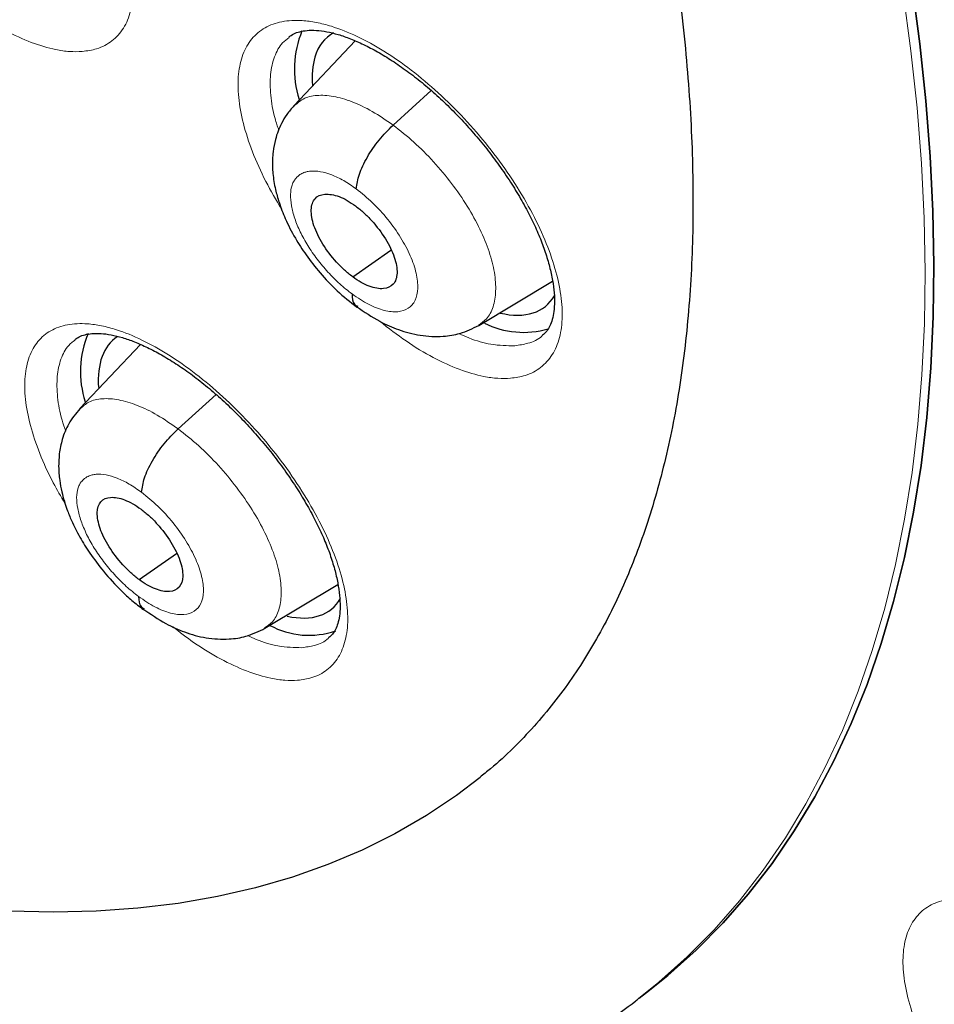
# Model space of a CAD drawing. Header units: millimetres. Extents: x 8 to 2230, y 12 to 2204.
# Tile 125 of 162: x 2064 to 2072, y 823 to 831. Entities that reach past the tile are written whole.
import ezdxf

# ---------------------------------------------------------------- set-up
doc = ezdxf.new("R2010")
doc.units = ezdxf.units.MM

msp = doc.modelspace()

# ---------------------------------------------------------------- linework, layer by layer
at = {"color": 7, "linetype": 'Continuous', "lineweight": 30}
for p, q in [((2067.0862, 831.1814), (2066.5549, 830.6193)), ((2067.4149, 830.4503), (2067.746, 830.7502)), ((2067.0645, 829.1329), (2067.3963, 829.364)), ((2068.1582, 828.712), (2068.7999, 829.0957)), ((2065.2222, 828.5467), (2064.6963, 827.9902)), ((2065.5479, 827.8143), (2065.8777, 828.1132)), ((2065.209, 826.5061), (2065.5345, 826.733)), ((2066.3014, 826.0841), (2066.9364, 826.4638)), ((2069.5496, 822.8729), (2069.6264, 822.932))]:
    msp.add_line(p, q, dxfattribs=at)
at = {"color": 7, "linetype": 'Continuous', "lineweight": 30, "flags": 128}
for points in [[(2071.9201, 831.6608), (2071.9874, 831.1569), (2072.0401, 830.6624), (2072.0782, 830.1777), (2072.1015, 829.7032), (2072.1102, 829.2393), (2072.1041, 828.7862), (2072.0834, 828.3445), (2072.0479, 827.9144), (2071.9978, 827.4963), (2071.933, 827.0906), (2071.8537, 826.6975), (2071.7599, 826.3174), (2071.6517, 825.9506), (2071.5291, 825.5973), (2071.3922, 825.2579), (2071.2413, 824.9326), (2071.0763, 824.6217), (2070.8974, 824.3255), (2070.7048, 824.0441), (2070.4986, 823.7779), (2070.279, 823.527), (2070.0462, 823.2915), (2069.8003, 823.0718), (2069.6264, 822.932)], [(2069.6264, 822.932), (2069.8003, 823.0718), (2070.0462, 823.2915), (2070.279, 823.527), (2070.4986, 823.7779), (2070.7048, 824.0441), (2070.8974, 824.3255), (2071.0763, 824.6217), (2071.2413, 824.9326), (2071.3922, 825.2579), (2071.5291, 825.5973), (2071.6517, 825.9506), (2071.7599, 826.3174), (2071.8537, 826.6975), (2071.933, 827.0906), (2071.9978, 827.4963), (2072.0479, 827.9144), (2072.0834, 828.3445), (2072.1041, 828.7862), (2072.1102, 829.2393), (2072.1015, 829.7032), (2072.0782, 830.1777), (2072.0401, 830.6624), (2071.9874, 831.1569), (2071.9201, 831.6608)], [(2068.1697, 824.7899), (2067.9639, 824.6338), (2067.7034, 824.4594), (2067.4306, 824.3011), (2067.1457, 824.159), (2066.8491, 824.0334), (2066.5409, 823.9242), (2066.2215, 823.8317), (2065.8911, 823.7558), (2065.5499, 823.6966), (2065.1984, 823.6543), (2064.8369, 823.6287), (2064.4655, 823.6201), (2064.0847, 823.6282)]]:
    msp.add_lwpolyline(points, dxfattribs=at)
at = {"color": 252, "linetype": 'Continuous', "lineweight": 0, "flags": 128}
for points in [[(2071.8433, 831.6), (2071.9106, 831.0962), (2071.9633, 830.6017), (2072.0013, 830.117), (2072.0246, 829.6426), (2072.0332, 829.1786), (2072.0272, 828.7257), (2072.0064, 828.284), (2071.9709, 827.8539), (2071.9207, 827.4359), (2071.8559, 827.0302), (2071.7766, 826.6371), (2071.6827, 826.2571), (2071.5745, 825.8903), (2071.4518, 825.5371), (2071.315, 825.1977), (2071.164, 824.8725), (2070.9989, 824.5617), (2070.82, 824.2655), (2070.6274, 823.9842), (2070.4212, 823.718), (2070.2015, 823.4671), (2069.9687, 823.2317), (2069.7227, 823.0121), (2069.5495, 822.8728)], [(2068.1678, 824.7883), (2067.9639, 824.6338), (2067.7034, 824.4594), (2067.4306, 824.3011), (2067.1457, 824.159), (2066.8491, 824.0334), (2066.5409, 823.9242), (2066.2215, 823.8317), (2065.8911, 823.7558), (2065.5499, 823.6966), (2065.1984, 823.6543), (2064.8369, 823.6287), (2064.4655, 823.6201), (2064.0847, 823.6282)]]:
    msp.add_lwpolyline(points, dxfattribs=at)
at = {"color": 7, "linetype": 'Continuous', "lineweight": 30}
for centre, radius, start, end in [((2067.4196, 830.9366), 0.8622, 157.41671, 197.74512), ((2068.5485, 829.4209), 0.7689, 243.63509, 286.01453), ((2065.5498, 828.3122), 0.8495, 157.06817, 198.06884), ((2066.6842, 826.7327), 0.7095, 241.45003, 289.09203)]:
    msp.add_arc(centre, radius, start, end, dxfattribs=at)
for centre, major_axis, ratio, start_param, end_param in [((2067.7944, 830.0492), (-0.9423, 1.1722), 0.455167, 6.202292, 6.586323), ((2067.7944, 830.0492), (-0.9423, 1.1722), 0.455167, 0.303138, 0.580733), ((2067.7944, 830.0492), (-0.9423, 1.1722), 0.455167, 2.617685, 3.316849), ((2065.9367, 827.4222), (-0.9408, 1.174), 0.454857, 6.239212, 6.860652), ((2065.9367, 827.4222), (-0.9408, 1.174), 0.454857, 2.629071, 3.321092)]:
    msp.add_ellipse(centre, major_axis=major_axis, ratio=ratio, start_param=start_param, end_param=end_param, dxfattribs=at)
for points, knots in [([(2091.2758, 812.468), (2091.3522, 812.5277), (2091.5025, 812.6449), (2091.7052, 812.8118), (2091.8851, 812.9654), (2092.0418, 813.1043), (2092.1877, 813.2378), (2092.3208, 813.3634), (2092.4407, 813.48), (2092.5508, 813.59), (2092.6619, 813.7039), (2092.7785, 813.8268), (2092.8941, 813.9524), (2093.0013, 814.0723), (2093.0986, 814.1841), (2093.1864, 814.2874), (2093.287, 814.4086), (2093.3997, 814.5484), (2093.5265, 814.7114), (2093.6494, 814.8754), (2093.7714, 815.0442), (2093.8919, 815.2174), (2094.0106, 815.3945), (2094.1266, 815.5746), (2094.2395, 815.7569), (2094.3494, 815.9415), (2094.4597, 816.1342), (2094.574, 816.3426), (2094.6958, 816.5753), (2094.8245, 816.8345), (2094.9699, 817.1453), (2095.1222, 817.4955), (2095.2728, 817.8723), (2095.4057, 818.2333), (2095.5214, 818.5742), (2095.62, 818.8881), (2095.6865, 819.1152), (2095.7294, 819.2689), (2095.7566, 819.3683), (2095.7886, 819.4884), (2095.8252, 819.6308), (2095.9103, 819.9756), (2096.0278, 820.5127), (2096.1391, 821.146), (2096.2149, 821.6686), (2096.266, 822.0815), (2096.308, 822.4853), (2096.3417, 822.8793), (2096.3674, 823.2576), (2096.3859, 823.6126), (2096.3982, 823.936), (2096.4056, 824.2245), (2096.4094, 824.4768), (2096.4106, 824.6923), (2096.4103, 824.8701), (2096.4093, 824.9976), (2096.4084, 825.0826), (2096.4076, 825.1419), (2096.4065, 825.2108), (2096.4048, 825.3041), (2096.402, 825.428), (2096.3978, 825.5821), (2096.3919, 825.7601), (2096.3809, 826.0356), (2096.3618, 826.4119), (2096.3294, 826.8993), (2096.286, 827.4255), (2096.2298, 827.9912), (2096.1604, 828.5861), (2096.0637, 829.3066), (2095.9347, 830.1348), (2095.7673, 831.0628), (2095.5894, 831.9371), (2095.4057, 832.7568), (2095.2204, 833.5216), (2095.0278, 834.2636), (2094.8296, 834.9819), (2094.6247, 835.6852), (2094.3713, 836.5126), (2094.0547, 837.486), (2093.6606, 838.6187), (2093.227, 839.7888), (2092.7522, 840.9961), (2092.2726, 842.1485), (2091.796, 843.2401), (2091.3296, 844.2654), (2090.8363, 845.3082), (2090.3223, 846.354), (2089.7495, 847.4781), (2089.1211, 848.6649), (2088.4363, 849.9078), (2087.7489, 851.1097), (2087.0622, 852.2693), (2086.4257, 853.3099), (2085.8431, 854.2368), (2085.3147, 855.0584), (2084.7784, 855.8742), (2084.2202, 856.7048), (2083.6145, 857.5861), (2082.9566, 858.5207), (2082.2433, 859.5088), (2081.4854, 860.5318), (2080.6816, 861.5881), (2079.8309, 862.6759), (2079.0348, 863.6655), (2078.3042, 864.552), (2077.6491, 865.3311), (2076.9714, 866.1207), (2076.2711, 866.9198), (2075.5568, 867.7174), (2074.8431, 868.4974), (2074.0853, 869.3083), (2073.2932, 870.1363), (2072.4721, 870.9735), (2071.6894, 871.7528), (2070.9464, 872.476), (2070.2444, 873.1448), (2069.5844, 873.7608), (2069.0387, 874.2604), (2068.5993, 874.6568), (2068.2604, 874.9592), (2067.9492, 875.2341), (2067.6737, 875.4753), (2067.4599, 875.661), (2067.3003, 875.7989), (2067.1823, 875.9004), (2067.0575, 876.0074), (2066.9048, 876.1378), (2066.7075, 876.3053), (2066.474, 876.5023), (2066.2067, 876.7259), (2065.9084, 876.9733), (2065.5774, 877.2451), (2065.2288, 877.5282), (2064.8781, 877.8097), (2064.3893, 878.1977), (2063.7752, 878.6763), (2063.0722, 879.2105), (2062.4371, 879.6822), (2061.8517, 880.1082), (2061.2654, 880.5261), (2060.6506, 880.9549), (2059.9985, 881.399), (2059.3089, 881.8565), (2058.5934, 882.3178), (2057.8759, 882.7668), (2057.1812, 883.1869), (2056.717, 883.4622), (2056.4852, 883.5941), (2056.4713, 883.6021)], [0, 0, 0, 0, 0.0042077, 0.0082656, 0.0121942, 0.0159248, 0.0192828, 0.0222635, 0.025087, 0.0274445, 0.0301951, 0.0333074, 0.0363414, 0.0391559, 0.0417511, 0.0441273, 0.0462845, 0.0500415, 0.0536049, 0.057244, 0.060959, 0.0647457, 0.0685605, 0.0723922, 0.0762278, 0.0800446, 0.0838669, 0.0880517, 0.0927157, 0.0978595, 0.1034175, 0.1108565, 0.1178811, 0.1244908, 0.1306551, 0.136254, 0.141145, 0.1425561, 0.1442438, 0.1463224, 0.1487919, 0.151607, 0.164055, 0.1758629, 0.1825868, 0.189083, 0.1953511, 0.2013911, 0.2071965, 0.2125514, 0.217349, 0.2215892, 0.2252718, 0.2283967, 0.2309638, 0.232973, 0.2338958, 0.2346271, 0.2355301, 0.2368686, 0.2386424, 0.2408517, 0.2434653, 0.2462327, 0.2525492, 0.25933, 0.266575, 0.274284, 0.28244, 0.2906031, 0.303052, 0.3150371, 0.3265577, 0.3364509, 0.3459731, 0.3551243, 0.3639047, 0.3723252, 0.3807252, 0.3938239, 0.4072503, 0.4210066, 0.4350949, 0.4495177, 0.4610865, 0.4728647, 0.4848539, 0.4969042, 0.50868, 0.5232519, 0.5373587, 0.5509994, 0.5641721, 0.5768748, 0.586525, 0.5958834, 0.6050539, 0.614582, 0.6245464, 0.6355915, 0.6471277, 0.6591551, 0.6716742, 0.6846853, 0.6981888, 0.707561, 0.7171571, 0.7269774, 0.7370222, 0.7472853, 0.7573912, 0.7671239, 0.7789713, 0.7902141, 0.8008515, 0.8108829, 0.8203077, 0.8291254, 0.8373355, 0.8420902, 0.8466142, 0.8507949, 0.8544312, 0.8575189, 0.8592433, 0.8607325, 0.8621693, 0.8641563, 0.8667408, 0.8699231, 0.8733271, 0.8772235, 0.8816128, 0.8862861, 0.890855, 0.8953109, 0.9053658, 0.9147908, 0.9226729, 0.9300628, 0.9375455, 0.9454494, 0.9539496, 0.9628899, 0.9722711, 0.9818121, 0.9908807, 0.9994521, 1, 1, 1, 1]), ([(2048.2071, 876.2271), (2048.3197, 876.1618), (2048.6459, 875.9725), (2049.1878, 875.6491), (2049.8334, 875.2529), (2050.481, 874.8436), (2051.1303, 874.4216), (2051.7811, 873.9871), (2052.4332, 873.5403), (2053.0861, 873.0812), (2053.7397, 872.6101), (2054.3938, 872.1273), (2055.0479, 871.6328), (2055.7019, 871.1269), (2056.3555, 870.6098), (2057.0084, 870.0816), (2057.6604, 869.5427), (2058.3111, 868.9932), (2058.9603, 868.4333), (2059.6078, 867.8633), (2060.2533, 867.2834), (2060.8964, 866.6938), (2061.537, 866.0948), (2062.1748, 865.4867), (2062.8095, 864.8696), (2063.4409, 864.2438), (2064.0687, 863.6095), (2064.6926, 862.9671), (2065.3124, 862.3168), (2065.9279, 861.6588), (2066.5387, 860.9935), (2067.1447, 860.321), (2067.7456, 859.6417), (2068.3411, 858.9558), (2068.931, 858.2637), (2069.5151, 857.5655), (2070.0931, 856.8616), (2070.6647, 856.1523), (2071.2299, 855.4378), (2071.7883, 854.7185), (2072.3396, 853.9946), (2072.8838, 853.2665), (2073.4204, 852.5344), (2073.9495, 851.7986), (2074.4706, 851.0594), (2074.9837, 850.3172), (2075.4884, 849.5722), (2075.9847, 848.8247), (2076.4722, 848.0751), (2076.9508, 847.3236), (2077.4204, 846.5706), (2077.8806, 845.8164), (2078.3314, 845.0612), (2078.7725, 844.3054), (2079.2038, 843.5493), (2079.6251, 842.7932), (2080.0362, 842.0374), (2080.437, 841.2822), (2080.8272, 840.528), (2081.2068, 839.7749), (2081.5756, 839.0235), (2081.9335, 838.2739), (2082.2802, 837.5264), (2082.6157, 836.7815), (2082.9398, 836.0393), (2083.2524, 835.3002), (2083.5534, 834.5645), (2083.8426, 833.8325), (2084.12, 833.1045), (2084.3854, 832.3808), (2084.6388, 831.6617), (2084.8799, 830.9474), (2085.1089, 830.2384), (2085.3255, 829.5349), (2085.5296, 828.8371), (2085.7213, 828.1455), (2085.9004, 827.4601), (2086.0669, 826.7815), (2086.2206, 826.1097), (2086.3617, 825.4452), (2086.4899, 824.7881), (2086.6054, 824.1387), (2086.7079, 823.4974), (2086.7976, 822.8644), (2086.8744, 822.2399), (2086.9383, 821.6242), (2086.9892, 821.0176), (2087.0272, 820.4202), (2087.0523, 819.8324), (2087.0645, 819.2544), (2087.0637, 818.6863), (2087.0501, 818.1285), (2087.0236, 817.5811), (2086.9843, 817.0444), (2086.9322, 816.5185), (2086.8673, 816.0036), (2086.7897, 815.5), (2086.6995, 815.0078), (2086.5966, 814.5272), (2086.4812, 814.0583), (2086.3532, 813.6013), (2086.2127, 813.1563), (2086.0598, 812.7235), (2085.8946, 812.3029), (2085.7169, 811.8949), (2085.5269, 811.4993), (2085.3247, 811.1165), (2085.1102, 810.7465), (2084.8835, 810.3894), (2084.6446, 810.0454), (2084.3936, 809.7146), (2084.1305, 809.3973), (2083.8556, 809.0931), (2083.5676, 808.804), (2083.3612, 808.6078), (2083.2475, 808.5121), (2083.2375, 808.5037)], [0, 0, 0, 0, 0.004666, 0.013525, 0.022386, 0.031248, 0.040111, 0.048976, 0.057841, 0.066707, 0.075574, 0.084443, 0.093312, 0.102182, 0.111052, 0.119924, 0.128796, 0.137669, 0.146543, 0.155417, 0.164292, 0.173167, 0.182043, 0.19092, 0.199797, 0.208674, 0.217552, 0.22643, 0.235308, 0.244187, 0.253065, 0.261944, 0.270824, 0.279703, 0.288583, 0.297462, 0.306342, 0.315222, 0.324102, 0.332981, 0.341861, 0.350741, 0.35962, 0.3685, 0.377379, 0.386258, 0.395137, 0.404015, 0.412893, 0.421771, 0.430649, 0.439526, 0.448402, 0.457279, 0.466154, 0.47503, 0.483904, 0.492778, 0.501652, 0.510525, 0.519397, 0.528268, 0.537138, 0.546008, 0.554877, 0.563745, 0.572611, 0.581477, 0.590342, 0.599206, 0.608069, 0.61693, 0.62579, 0.634649, 0.643507, 0.652364, 0.661219, 0.670073, 0.678925, 0.687776, 0.696626, 0.705475, 0.714322, 0.723168, 0.732013, 0.740858, 0.749701, 0.758543, 0.767386, 0.776228, 0.78507, 0.793912, 0.802755, 0.8116, 0.820446, 0.829295, 0.838147, 0.847003, 0.855864, 0.864731, 0.873605, 0.882487, 0.891378, 0.90028, 0.909194, 0.918121, 0.927061, 0.936017, 0.944988, 0.953975, 0.962977, 0.971994, 0.981025, 0.990068, 0.99912, 1, 1, 1, 1]), ([(2053.6648, 856.7721), (2053.7465, 856.7082), (2053.9833, 856.5227), (2054.3751, 856.2072), (2054.8399, 855.8224), (2055.3036, 855.4267), (2055.7661, 855.0208), (2056.227, 854.605), (2056.6857, 854.1794), (2057.142, 853.7446), (2057.5954, 853.3008), (2058.0456, 852.8484), (2058.4923, 852.3877), (2058.9349, 851.9192), (2059.3732, 851.4432), (2059.8068, 850.96), (2060.2354, 850.4702), (2060.6586, 849.974), (2061.076, 849.4718), (2061.4873, 848.9642), (2061.8922, 848.4515), (2062.2903, 847.934), (2062.6813, 847.4123), (2063.065, 846.8868), (2063.4409, 846.3578), (2063.8088, 845.8259), (2064.1685, 845.2914), (2064.5195, 844.7548), (2064.8616, 844.2166), (2065.1946, 843.6772), (2065.5182, 843.137), (2065.8322, 842.5965), (2066.1362, 842.0561), (2066.4301, 841.5163), (2066.7136, 840.9775), (2066.9865, 840.4403), (2067.2486, 839.905), (2067.4997, 839.3721), (2067.7396, 838.842), (2067.9682, 838.3153), (2068.1853, 837.7923), (2068.3906, 837.2736), (2068.5842, 836.7596), (2068.7658, 836.2506), (2068.9354, 835.7473), (2069.0928, 835.2499), (2069.238, 834.759), (2069.3709, 834.275), (2069.4914, 833.7983), (2069.5995, 833.3294), (2069.6952, 832.8686), (2069.7785, 832.4164), (2069.8494, 831.9731), (2069.9079, 831.5393), (2069.9541, 831.1151), (2069.9881, 830.7011), (2070.0099, 830.2975), (2070.0197, 829.9046), (2070.0175, 829.5228), (2070.0035, 829.1524), (2069.9779, 828.7937), (2069.9408, 828.4467), (2069.8925, 828.1118), (2069.8329, 827.7891), (2069.7624, 827.4786), (2069.6811, 827.1805), (2069.589, 826.8946), (2069.4863, 826.621), (2069.3728, 826.3596), (2069.2487, 826.1103), (2069.1135, 825.8728), (2068.9672, 825.6471), (2068.8093, 825.4332), (2068.6396, 825.2308), (2068.4569, 825.0412), (2068.2994, 824.894), (2068.1985, 824.8152), (2068.1667, 824.7904)], [0, 0, 0, 0, 0.00708, 0.020534, 0.033994, 0.047461, 0.060933, 0.074412, 0.087895, 0.101384, 0.114876, 0.128373, 0.141872, 0.155375, 0.16888, 0.182388, 0.195897, 0.209408, 0.222919, 0.236431, 0.249944, 0.263456, 0.276967, 0.290478, 0.303987, 0.317494, 0.330999, 0.344502, 0.358001, 0.371497, 0.384989, 0.398477, 0.41196, 0.425438, 0.43891, 0.452376, 0.465836, 0.479288, 0.492732, 0.506168, 0.519596, 0.533014, 0.546422, 0.55982, 0.573207, 0.586582, 0.599946, 0.613297, 0.626635, 0.639961, 0.653273, 0.666573, 0.679859, 0.693134, 0.706397, 0.71965, 0.732895, 0.746134, 0.75937, 0.772606, 0.785847, 0.799098, 0.812368, 0.825665, 0.839, 0.852387, 0.86584, 0.879379, 0.893024, 0.906796, 0.920721, 0.93482, 0.949113, 0.96361, 0.978307, 0.99318, 1, 1, 1, 1]), ([(2066.5099, 831.2146), (2066.5229, 831.2243), (2066.5487, 831.2435), (2066.6017, 831.2622), (2066.667, 831.2736), (2066.7454, 831.2746), (2066.8365, 831.2631), (2066.9363, 831.2388), (2067.0439, 831.2016), (2067.1588, 831.1513), (2067.2803, 831.0876), (2067.4067, 831.0108), (2067.5361, 830.9214), (2067.6662, 830.8207), (2067.7951, 830.7099), (2067.9205, 830.5907), (2068.0418, 830.4641), (2068.1583, 830.3308), (2068.2695, 830.1914), (2068.3736, 830.0479), (2068.469, 829.9026), (2068.554, 829.7579), (2068.6273, 829.6162), (2068.6883, 829.4795), (2068.7375, 829.3477), (2068.775, 829.2213), (2068.8009, 829.1019), (2068.8148, 828.9924), (2068.8172, 828.8954), (2068.8094, 828.8129), (2068.7934, 828.7463), (2068.7702, 828.6938), (2068.7442, 828.6545), (2068.7217, 828.6362), (2068.7117, 828.6281)], [0, 0, 0, 0, 0.033154, 0.065699, 0.096134, 0.128532, 0.159704, 0.190238, 0.220327, 0.2509, 0.28198, 0.313472, 0.345238, 0.377134, 0.408996, 0.440625, 0.471992, 0.503692, 0.535725, 0.567942, 0.60013, 0.63207, 0.66359, 0.694567, 0.725294, 0.756503, 0.787892, 0.819166, 0.850064, 0.880453, 0.910422, 0.94045, 0.973471, 1, 1, 1, 1]), ([(2066.5541, 830.6188), (2066.5324, 830.5939), (2066.4915, 830.5466), (2066.4349, 830.4499), (2066.3936, 830.3417), (2066.3731, 830.2339), (2066.3651, 830.1326), (2066.3692, 830.023), (2066.3897, 829.8999), (2066.4255, 829.7707), (2066.4794, 829.63), (2066.5585, 829.4761), (2066.6614, 829.3173), (2066.7827, 829.1625), (2066.9315, 829.0034), (2067.0429, 828.9155), (2067.1012, 828.8695)], [0, 0, 0, 0, 0.053028, 0.100146, 0.176786, 0.23095, 0.264602, 0.327196, 0.399999, 0.459578, 0.535344, 0.627062, 0.706495, 0.795081, 0.892795, 1, 1, 1, 1]), ([(2067.0946, 829.8972), (2067.1008, 829.9381), (2067.1132, 830.02), (2067.1862, 830.172), (2067.2896, 830.3252), (2067.3731, 830.4086), (2067.4149, 830.4503)], [0, 0, 0, 0, 0.249584, 0.499943, 0.749994, 1, 1, 1, 1]), ([(2067.0645, 829.1329), (2067.0401, 829.152), (2066.9915, 829.1902), (2066.8994, 829.2844), (2066.7992, 829.4172), (2066.7185, 829.5809), (2066.695, 829.7221), (2066.7279, 829.8219), (2066.8165, 829.8608), (2066.9213, 829.8426), (2067.0153, 829.7998), (2067.0642, 829.7662), (2067.0886, 829.7493)], [0, 0, 0, 0, 0.062837, 0.125541, 0.250834, 0.375529, 0.500004, 0.624475, 0.749166, 0.87446, 0.937164, 1, 1, 1, 1]), ([(2067.0886, 829.7493), (2067.113, 829.7302), (2067.1617, 829.692), (2067.2537, 829.5977), (2067.354, 829.4649), (2067.4346, 829.3013), (2067.4581, 829.16), (2067.4252, 829.0602), (2067.3366, 829.0213), (2067.2318, 829.0395), (2067.1378, 829.0823), (2067.089, 829.116), (2067.0645, 829.1329)], [0, 0, 0, 0, 0.062837, 0.125541, 0.250834, 0.375529, 0.500003, 0.624475, 0.749167, 0.87446, 0.937164, 1, 1, 1, 1]), ([(2067.0589, 828.9852), (2067.0607, 828.9501), (2067.0634, 828.8989), (2067.097, 828.8829), (2067.1075, 828.8779)], [0, 0, 0, 0, 0.687265, 1, 1, 1, 1]), ([(2067.0979, 828.8756), (2067.1642, 828.8301), (2067.2831, 828.7486), (2067.4685, 828.669), (2067.6473, 828.6203), (2067.8367, 828.6113), (2068.0102, 828.6386), (2068.1063, 828.6862), (2068.1595, 828.7125)], [0, 0, 0, 0, 0.194819, 0.349494, 0.524192, 0.698356, 0.832876, 1, 1, 1, 1]), ([(2064.6519, 828.5881), (2064.6636, 828.597), (2064.6872, 828.6149), (2064.737, 828.6325), (2064.7998, 828.6435), (2064.8759, 828.6443), (2064.9651, 828.6329), (2065.0631, 828.6087), (2065.1693, 828.5716), (2065.2829, 828.5216), (2065.4033, 828.4583), (2065.5289, 828.3817), (2065.6576, 828.2928), (2065.7875, 828.1924), (2065.9163, 828.082), (2066.0419, 827.9631), (2066.1636, 827.8368), (2066.2807, 827.704), (2066.3926, 827.5651), (2066.4977, 827.422), (2066.5942, 827.2769), (2066.6807, 827.1325), (2066.7556, 826.991), (2066.8183, 826.8544), (2066.8692, 826.7228), (2066.9085, 826.5966), (2066.9362, 826.4775), (2066.9519, 826.3681), (2066.9562, 826.2712), (2066.9502, 826.1888), (2066.9358, 826.1225), (2066.9146, 826.071), (2066.8896, 826.0315), (2066.8679, 826.0131), (2066.8574, 826.0042)], [0, 0, 0, 0, 0.031927, 0.064413, 0.094729, 0.127006, 0.158046, 0.188479, 0.218485, 0.248953, 0.279951, 0.311381, 0.343103, 0.374968, 0.406814, 0.43845, 0.469808, 0.501467, 0.533468, 0.565666, 0.597854, 0.629808, 0.661354, 0.692362, 0.723081, 0.754249, 0.785604, 0.816847, 0.847706, 0.878029, 0.907875, 0.937703, 0.969997, 1, 1, 1, 1]), ([(2064.6955, 827.9898), (2064.6609, 827.9475), (2064.5958, 827.8677), (2064.5411, 827.7309), (2064.5149, 827.6046), (2064.5089, 827.4836), (2064.5177, 827.3743), (2064.5362, 827.274), (2064.5587, 827.1896), (2064.5866, 827.1058), (2064.6276, 827.0037), (2064.6917, 826.8764), (2064.7847, 826.7276), (2064.9045, 826.5683), (2065.0309, 826.4309), (2065.1489, 826.322), (2065.2134, 826.2725), (2065.2466, 826.247)], [0, 0, 0, 0, 0.086074, 0.162029, 0.228003, 0.284415, 0.34603, 0.397186, 0.440286, 0.476977, 0.530295, 0.609257, 0.68528, 0.775709, 0.880441, 0.938314, 1, 1, 1, 1]), ([(2065.2309, 827.2639), (2065.2367, 827.3044), (2065.2483, 827.3855), (2065.3202, 827.5369), (2065.4229, 827.6896), (2065.5062, 827.7727), (2065.5479, 827.8143)], [0, 0, 0, 0, 0.250067, 0.5001612, 0.7498252, 1, 1, 1, 1]), ([(2065.209, 826.5061), (2065.1847, 826.5253), (2065.1362, 826.5636), (2065.0442, 826.6579), (2064.9437, 826.7905), (2064.8623, 826.9535), (2064.8376, 827.0938), (2064.869, 827.1925), (2064.9563, 827.2303), (2065.0601, 827.2113), (2065.1535, 827.168), (2065.2022, 827.1342), (2065.2265, 827.1173)], [0, 0, 0, 0, 0.062837, 0.12554, 0.250831, 0.37553, 0.500009, 0.624479, 0.749171, 0.874463, 0.937165, 1, 1, 1, 1]), ([(2065.2265, 827.1173), (2065.2508, 827.0981), (2065.2994, 827.0598), (2065.3913, 826.9655), (2065.4919, 826.8329), (2065.5733, 826.6699), (2065.5979, 826.5296), (2065.5665, 826.4309), (2065.4793, 826.3931), (2065.3755, 826.4121), (2065.282, 826.4554), (2065.2334, 826.4892), (2065.209, 826.5061)], [0, 0, 0, 0, 0.062837, 0.125539, 0.250831, 0.375529, 0.500008, 0.624479, 0.749171, 0.874462, 0.937164, 1, 1, 1, 1]), ([(2065.205, 826.3598), (2065.2071, 826.3248), (2065.2102, 826.2752), (2065.2431, 826.2598), (2065.2528, 826.2553)], [0, 0, 0, 0, 0.705264, 1, 1, 1, 1]), ([(2065.2435, 826.253), (2065.3093, 826.2074), (2065.4273, 826.1256), (2065.6113, 826.0451), (2065.7885, 825.9951), (2065.9779, 825.9844), (2066.1524, 826.0105), (2066.2491, 826.0582), (2066.3027, 826.0846)], [0, 0, 0, 0, 0.194076, 0.348225, 0.522367, 0.696713, 0.831879, 1, 1, 1, 1]), ([(2054.2781, 825.5635), (2054.3094, 825.5418), (2054.5059, 825.4057), (2054.8672, 825.1671), (2055.3617, 824.8486), (2055.8554, 824.5439), (2056.3479, 824.2519), (2056.839, 823.9731), (2057.3283, 823.7077), (2057.8156, 823.456), (2058.3006, 823.2181), (2058.7829, 822.9944), (2059.2623, 822.7849), (2059.7384, 822.5899), (2060.2111, 822.4097), (2060.6799, 822.2444), (2061.1445, 822.0943), (2061.6047, 821.9595), (2062.0601, 821.8403), (2062.5104, 821.7369), (2062.955, 821.6495), (2063.3938, 821.5782), (2063.8261, 821.5232), (2064.2517, 821.4846), (2064.6699, 821.4626), (2065.0805, 821.4571), (2065.4828, 821.4683), (2065.8764, 821.4961), (2066.2608, 821.5405), (2066.6356, 821.6012), (2067.0004, 821.6782), (2067.3548, 821.7712), (2067.6985, 821.8799), (2068.0313, 822.0043), (2068.3528, 822.1438), (2068.6629, 822.2984), (2068.9619, 822.4674), (2069.248, 822.6524), (2069.4435, 822.7882), (2069.5401, 822.8663), (2069.549, 822.8734)], [0, 0, 0, 0, 0.005284, 0.033166, 0.061067, 0.088989, 0.116932, 0.144897, 0.172885, 0.200896, 0.228931, 0.256989, 0.28507, 0.313174, 0.341297, 0.369439, 0.397596, 0.425762, 0.453931, 0.482094, 0.51024, 0.538356, 0.566429, 0.594441, 0.622374, 0.65021, 0.677926, 0.705503, 0.732923, 0.760169, 0.78723, 0.814097, 0.84077, 0.867254, 0.893559, 0.919702, 0.945706, 0.971598, 0.997409, 1, 1, 1, 1])]:
    msp.add_open_spline(points, degree=3, knots=knots, dxfattribs=at)
at = {"color": 252, "linetype": 'Continuous', "lineweight": 0}
for points, knots in [([(2055.5264, 883.511), (2056.5154, 882.9171), (2058.4933, 881.7293), (2061.5002, 879.6227), (2064.5065, 877.2984), (2067.4933, 874.7504), (2070.436, 872.005), (2073.3118, 869.0821), (2076.0982, 866.005), (2078.7734, 862.7976), (2081.3164, 859.4852), (2083.7073, 856.0936), (2085.9274, 852.6493), (2087.9593, 849.1795), (2089.787, 845.7112), (2091.3964, 842.2715), (2092.7747, 838.8875), (2093.9112, 835.5856), (2094.7971, 832.3916), (2095.4252, 829.3307), (2095.7908, 826.4266), (2095.891, 823.7023), (2095.725, 821.1788), (2095.2937, 818.8768), (2094.6027, 816.8111), (2093.6486, 815.0092), (2092.5521, 813.5503), (2091.6665, 812.8299), (2091.2741, 812.5107)], [0, 0, 0, 0, 0.038766, 0.077532, 0.116298, 0.155064, 0.19383, 0.232596, 0.271362, 0.310128, 0.348894, 0.387661, 0.426427, 0.465193, 0.503959, 0.542725, 0.581491, 0.620257, 0.659023, 0.697789, 0.736555, 0.775321, 0.814087, 0.852853, 0.891619, 0.930385, 0.969151, 1, 1, 1, 1]), ([(2064.7166, 831.0892), (2064.759, 831.0952), (2064.8568, 831.1092), (2064.9796, 831.1756), (2065.0804, 831.2858), (2065.1426, 831.4361), (2065.1666, 831.6199), (2065.1499, 831.8334), (2065.0946, 832.0695), (2065.0009, 832.3223), (2064.8727, 832.5842), (2064.7123, 832.8478), (2064.5256, 833.1059), (2064.3167, 833.3507), (2064.0925, 833.576), (2063.8586, 833.7743), (2063.6221, 833.9413), (2063.3897, 834.0707), (2063.1954, 834.1493), (2063.0394, 834.19), (2062.893, 834.2104), (2062.7395, 834.2022), (2062.5925, 834.1495), (2062.4794, 834.0533), (2062.402, 833.9179), (2062.364, 833.7458), (2062.365, 833.5431), (2062.4058, 833.3145), (2062.4869, 833.0672), (2062.5684, 832.873), (2062.6312, 832.7635), (2062.6437, 832.7416)], [0, 0, 0, 0, 0.0281448, 0.0648184, 0.1014919, 0.1381584, 0.1748248, 0.2114893, 0.2481538, 0.2848223, 0.3214909, 0.3581677, 0.3948446, 0.4315304, 0.4682162, 0.5049076, 0.5415991, 0.5782903, 0.6149816, 0.6379071, 0.6608327, 0.6975017, 0.7341706, 0.7708399, 0.8075091, 0.8441742, 0.8808394, 0.9175045, 0.9541697, 0.9908405, 1, 1, 1, 1]), ([(2063.5222, 831.6468), (2063.5413, 831.6292), (2063.6368, 831.5413), (2063.8154, 831.4121), (2064.0497, 831.2658), (2064.2765, 831.1616), (2064.4614, 831.1069), (2064.6074, 831.0856), (2064.6802, 831.088), (2064.7166, 831.0892)], [0, 0, 0, 0, 0.0455068, 0.2278813, 0.4102557, 0.5926199, 0.774984, 0.887492, 1, 1, 1, 1]), ([(2068.4347, 828.2538), (2068.4779, 828.26), (2068.5769, 828.2743), (2068.7009, 828.3413), (2068.8026, 828.4518), (2068.8653, 828.6022), (2068.8896, 828.7857), (2068.873, 828.9989), (2068.8175, 829.2344), (2068.7232, 829.4865), (2068.5942, 829.7474), (2068.4328, 830.01), (2068.2449, 830.267), (2068.0346, 830.5107), (2067.8087, 830.7347), (2067.5732, 830.9319), (2067.3349, 831.0978), (2067.1007, 831.2262), (2066.9048, 831.3039), (2066.7476, 831.3439), (2066.6, 831.3637), (2066.4453, 831.3548), (2066.2971, 831.3016), (2066.1831, 831.205), (2066.105, 831.0696), (2066.0666, 830.8975), (2066.0674, 830.6951), (2066.1088, 830.467), (2066.1888, 830.2206), (2066.3005, 829.9687), (2066.3999, 829.8009), (2066.4475, 829.7204)], [0, 0, 0, 0, 0.02768, 0.063466, 0.099253, 0.135025, 0.170798, 0.206566, 0.242334, 0.278107, 0.313881, 0.349668, 0.385456, 0.421259, 0.457062, 0.492876, 0.52869, 0.564506, 0.600322, 0.622709, 0.645097, 0.680875, 0.716653, 0.752431, 0.788209, 0.823979, 0.859749, 0.895518, 0.931286, 0.967063, 1, 1, 1, 1]), ([(2066.4229, 830.4042), (2066.4111, 830.4387), (2066.3739, 830.547), (2066.3477, 830.7127), (2066.3451, 830.8945), (2066.381, 831.0469), (2066.437, 831.1549), (2066.4927, 831.1968), (2066.5129, 831.212)], [0, 0, 0, 0, 0.092861, 0.291559, 0.490263, 0.688966, 0.887714, 1, 1, 1, 1]), ([(2066.5568, 830.6171), (2066.581, 830.6391), (2066.6331, 830.6868), (2066.75, 830.7138), (2066.894, 830.7059), (2067.0574, 830.6581), (2067.2332, 830.5761), (2067.3543, 830.4922), (2067.4149, 830.4503)], [0, 0, 0, 0, 0.146847, 0.317407, 0.487988, 0.658632, 0.829204, 1, 1, 1, 1]), ([(2067.4149, 830.4503), (2067.4753, 830.4031), (2067.5959, 830.3089), (2067.7681, 830.1346), (2067.9257, 829.946), (2068.0629, 829.7469), (2068.1737, 829.5457), (2068.254, 829.3501), (2068.2997, 829.1682), (2068.3111, 829.0059), (2068.2874, 828.8699), (2068.2373, 828.7683), (2068.1804, 828.7314), (2068.1555, 828.7152)], [0, 0, 0, 0, 0.092936, 0.185749, 0.278602, 0.37142, 0.464228, 0.556956, 0.649635, 0.742438, 0.83524, 0.927918, 1, 1, 1, 1]), ([(2067.0589, 828.9852), (2067.0227, 829.0134), (2066.9505, 829.0696), (2066.8475, 829.1739), (2066.7535, 829.2866), (2066.6717, 829.4054), (2066.6057, 829.5255), (2066.5582, 829.6424), (2066.5297, 829.7519), (2066.5208, 829.8506), (2066.5317, 829.9216), (2066.5494, 829.9594), (2066.5604, 829.976), (2066.5666, 829.9841), (2066.5712, 829.9892), (2066.5747, 829.9931), (2066.5789, 829.9978), (2066.5913, 830.0102), (2066.614, 830.0272), (2066.6449, 830.0412), (2066.6743, 830.0484), (2066.7172, 830.054), (2066.7829, 830.0503), (2066.8804, 830.0221), (2066.9857, 829.9731), (2067.0583, 829.9225), (2067.0946, 829.8972)], [0, 0, 0, 0, 0.062594, 0.124976, 0.187336, 0.249629, 0.311863, 0.374268, 0.436884, 0.499536, 0.562181, 0.597225, 0.606401, 0.615575, 0.624744, 0.62538, 0.629906, 0.642055, 0.673378, 0.70789, 0.732588, 0.749884, 0.812382, 0.874899, 0.937373, 1, 1, 1, 1]), ([(2067.0946, 829.8972), (2067.1426, 829.8586), (2067.2388, 829.7816), (2067.3716, 829.6346), (2067.4844, 829.4765), (2067.5695, 829.3155), (2067.6209, 829.1631), (2067.6353, 829.0297), (2067.6116, 828.9243), (2067.5514, 828.8542), (2067.4589, 828.824), (2067.3404, 828.8363), (2067.2037, 828.8879), (2067.1072, 828.9528), (2067.0589, 828.9852)], [0, 0, 0, 0, 0.083334, 0.166666, 0.249998, 0.333328, 0.416663, 0.5, 0.583334, 0.666673, 0.750003, 0.833335, 0.916665, 1, 1, 1, 1]), ([(2067.2989, 828.7478), (2067.3749, 828.6887), (2067.5299, 828.5682), (2067.7639, 828.4285), (2067.9922, 828.3243), (2068.1783, 828.2706), (2068.3251, 828.2499), (2068.3982, 828.2525), (2068.4347, 828.2538)], [0, 0, 0, 0, 0.185477, 0.378142, 0.570797, 0.763451, 0.881726, 1, 1, 1, 1]), ([(2066.5856, 825.6329), (2066.6276, 825.6387), (2066.7246, 825.6521), (2066.8459, 825.7171), (2066.9453, 825.8256), (2067.0057, 825.974), (2067.0278, 826.1558), (2067.0091, 826.3672), (2066.9517, 826.6012), (2066.8558, 826.8519), (2066.7255, 827.1118), (2066.5631, 827.3737), (2066.3744, 827.6303), (2066.1638, 827.8738), (2065.938, 828.0981), (2065.7029, 828.2957), (2065.4655, 828.4622), (2065.2326, 828.5916), (2065.0382, 828.6704), (2064.8824, 828.7114), (2064.7363, 828.7324), (2064.5834, 828.725), (2064.4376, 828.6736), (2064.3259, 828.579), (2064.2501, 828.4455), (2064.2139, 828.2753), (2064.2169, 828.0747), (2064.2601, 827.8482), (2064.3422, 827.6031), (2064.4446, 827.3737), (2064.5313, 827.2278), (2064.5662, 827.169)], [0, 0, 0, 0, 0.0275489, 0.0636527, 0.0997565, 0.1358556, 0.1719548, 0.2080599, 0.2441651, 0.2802843, 0.3164036, 0.3525388, 0.388674, 0.4248202, 0.4609663, 0.4971135, 0.5332606, 0.5693984, 0.6055362, 0.628111, 0.6506858, 0.6867862, 0.7228866, 0.7589871, 0.7950876, 0.8311875, 0.8672874, 0.9033963, 0.9395053, 0.9756296, 1, 1, 1, 1]), ([(2064.5729, 827.7949), (2064.5618, 827.8264), (2064.5249, 827.9313), (2064.4978, 828.093), (2064.493, 828.2731), (2064.5266, 828.4236), (2064.5806, 828.5299), (2064.6351, 828.5708), (2064.6547, 828.5855)], [0, 0, 0, 0, 0.086199, 0.286495, 0.486746, 0.686997, 0.887248, 1, 1, 1, 1]), ([(2068.4715, 828.5355), (2068.404, 828.5364), (2068.2816, 828.5379), (2068.1132, 828.5833), (2068.0168, 828.6285), (2067.9889, 828.6416)], [0, 0, 0, 0, 0.465287, 0.844743, 1, 1, 1, 1]), ([(2068.7123, 828.6276), (2068.71, 828.625), (2068.6779, 828.589), (2068.5975, 828.5558), (2068.5097, 828.5417), (2068.4715, 828.5355)], [0, 0, 0, 0, 0.041933, 0.582147, 1, 1, 1, 1]), ([(2064.6982, 827.9878), (2064.7217, 828.0093), (2064.7726, 828.0559), (2064.8876, 828.0816), (2065.0301, 828.0725), (2065.1921, 828.0236), (2065.3669, 827.9407), (2065.4875, 827.8565), (2065.5479, 827.8143)], [0, 0, 0, 0, 0.145894, 0.316645, 0.487416, 0.65825, 0.829013, 1, 1, 1, 1]), ([(2065.5479, 827.8143), (2065.6081, 827.767), (2065.7284, 827.6725), (2065.9005, 827.4981), (2066.0583, 827.3096), (2066.196, 827.111), (2066.3076, 826.9106), (2066.3891, 826.7159), (2066.4361, 826.5351), (2066.449, 826.374), (2066.427, 826.2394), (2066.3786, 826.1391), (2066.3229, 826.1031), (2066.2986, 826.0873)], [0, 0, 0, 0, 0.092981, 0.185837, 0.278733, 0.371596, 0.464447, 0.55722, 0.649944, 0.742792, 0.835637, 0.928358, 1, 1, 1, 1]), ([(2065.205, 826.3598), (2065.1689, 826.388), (2065.0969, 826.4444), (2064.994, 826.5488), (2064.9, 826.6614), (2064.8179, 826.78), (2064.7514, 826.8997), (2064.7032, 827.016), (2064.6739, 827.1248), (2064.664, 827.2227), (2064.674, 827.2931), (2064.6911, 827.3304), (2064.7019, 827.3468), (2064.7078, 827.3547), (2064.7127, 827.3601), (2064.7191, 827.3673), (2064.7345, 827.3834), (2064.7623, 827.4021), (2064.8005, 827.4154), (2064.8503, 827.4231), (2064.921, 827.4185), (2065.0178, 827.3897), (2065.1224, 827.3401), (2065.1947, 827.2893), (2065.2309, 827.2639)], [0, 0, 0, 0, 0.062596, 0.124979, 0.18734, 0.249635, 0.311871, 0.374278, 0.436894, 0.499546, 0.562192, 0.597237, 0.606415, 0.615589, 0.624759, 0.626623, 0.642425, 0.68731, 0.719942, 0.749877, 0.812379, 0.874897, 0.937371, 1, 1, 1, 1]), ([(2065.2309, 827.2639), (2065.2788, 827.2252), (2065.3747, 827.1479), (2065.5076, 827.0009), (2065.6207, 826.8432), (2065.7065, 826.6828), (2065.7589, 826.5312), (2065.7745, 826.3988), (2065.7521, 826.2945), (2065.6934, 826.2254), (2065.6022, 826.1962), (2065.4848, 826.2096), (2065.3492, 826.2619), (2065.253, 826.3271), (2065.205, 826.3598)], [0, 0, 0, 0, 0.083334, 0.166666, 0.249998, 0.333329, 0.416665, 0.5, 0.583334, 0.666669, 0.750004, 0.833338, 0.916665, 1, 1, 1, 1]), ([(2065.5005, 826.0988), (2065.5614, 826.0514), (2065.7009, 825.9428), (2065.9188, 825.8122), (2066.1456, 825.7066), (2066.3305, 825.6516), (2066.4765, 825.6298), (2066.5492, 825.6319), (2066.5856, 825.6329)], [0, 0, 0, 0, 0.154181, 0.353808, 0.55337, 0.752931, 0.876466, 1, 1, 1, 1]), ([(2066.6227, 825.9155), (2066.5556, 825.9169), (2066.4343, 825.9195), (2066.2698, 825.9652), (2066.1771, 826.0093), (2066.1523, 826.0211)], [0, 0, 0, 0, 0.475205, 0.859538, 1, 1, 1, 1]), ([(2066.8577, 826.004), (2066.8554, 826.0015), (2066.8242, 825.9661), (2066.7457, 825.9343), (2066.6599, 825.9211), (2066.6227, 825.9155)], [0, 0, 0, 0, 0.041971, 0.585364, 1, 1, 1, 1]), ([(2074.244, 820.6659), (2074.2874, 820.6723), (2074.3866, 820.6871), (2074.5102, 820.7545), (2074.6108, 820.8649), (2074.672, 821.0146), (2074.6941, 821.1971), (2074.6749, 821.4086), (2074.6166, 821.6422), (2074.5192, 821.8919), (2074.3869, 822.1503), (2074.2221, 822.4103), (2074.0305, 822.6646), (2073.8168, 822.9055), (2073.5875, 823.127), (2073.3489, 823.3217), (2073.1078, 823.4852), (2072.8713, 823.6114), (2072.6738, 823.6875), (2072.5156, 823.7264), (2072.3673, 823.7451), (2072.2122, 823.7353), (2072.0644, 823.6815), (2071.9513, 823.5849), (2071.8747, 823.4498), (2071.8382, 823.2788), (2071.8414, 823.0778), (2071.8854, 822.8516), (2071.969, 822.6072), (2072.0695, 822.3854), (2072.1533, 822.2471), (2072.1847, 822.1953)], [0, 0, 0, 0, 0.028083, 0.064269, 0.100454, 0.136617, 0.17278, 0.208942, 0.245104, 0.281286, 0.317469, 0.353685, 0.389901, 0.426148, 0.462396, 0.498659, 0.534923, 0.57118, 0.607436, 0.630111, 0.652785, 0.688956, 0.725127, 0.761298, 0.797469, 0.833629, 0.86979, 0.905956, 0.942122, 0.978314, 1, 1, 1, 1])]:
    msp.add_open_spline(points, degree=3, knots=knots, dxfattribs=at)

doc.saveas('drawing.dxf')
